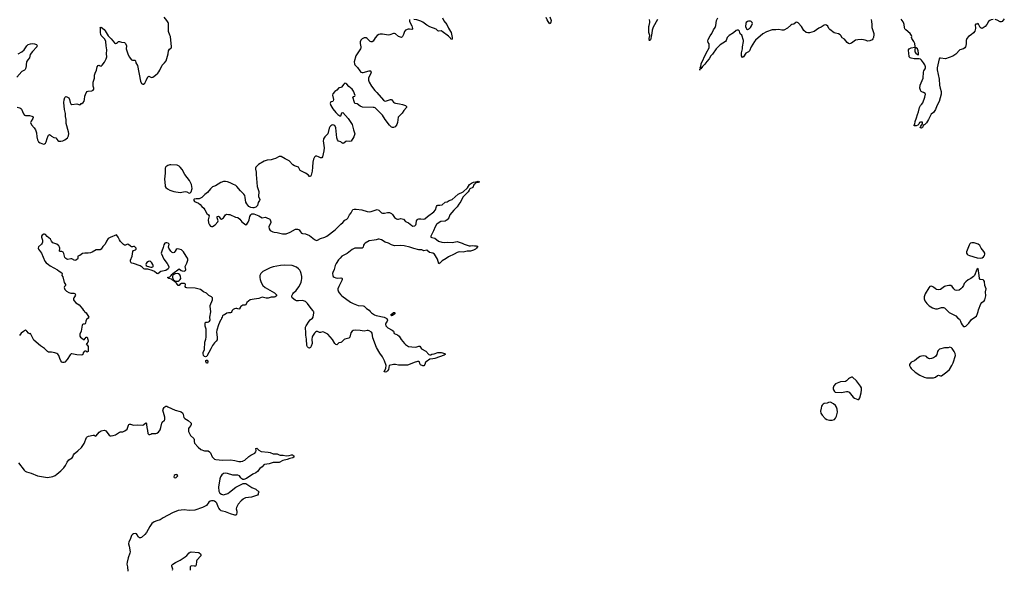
# Model space of a CAD drawing. Header units: inches. Extents: x 1384771 to 1534001, y 461348 to 645899.
# Tile 77 of 105: x 1425578 to 1445050, y 594907 to 605763. Entities that reach past the tile are written whole.
import ezdxf

# ---------------------------------------------------------------- set-up
doc = ezdxf.new("R2010")
doc.units = ezdxf.units.IN
doc.header["$MEASUREMENT"] = 0
for name, color, linetype in [('B4529', 7, 'Continuous'), ('B4539', 7, 'Continuous'), ('B4549', 7, 'Continuous'), ('B4620', 7, 'Continuous'), ('B4630', 7, 'Continuous'), ('B4640', 7, 'Continuous')]:
    doc.layers.add(name, color=color, linetype=linetype)

msp = doc.modelspace()

# ---------------------------------------------------------------- linework, layer by layer
at = {"layer": 'B4529', "color": 6, "elevation": 700}
for points in [[(1426858, 600000), (1426865, 599990), (1426891, 599970), (1426942, 599890), (1426932, 599870), (1426902, 599838), (1426885, 599810), (1426878, 599770), (1426870, 599758), (1426850, 599749), (1426830, 599749), (1426818, 599742), (1426811, 599729), (1426795, 599610), (1426768, 599552), (1426764, 599530), (1426766, 599510), (1426779, 599490), (1426830, 599451), (1426850, 599442), (1426890, 599491), (1426910, 599494), (1426927, 599447), (1426931, 599410), (1426926, 599390), (1426905, 599370), (1426902, 599358), (1426894, 599350), (1426910, 599342), (1426935, 599310), (1426930, 599209), (1426910, 599198), (1426890, 599215), (1426865, 599215), (1426850, 599208), (1426835, 599185), (1426825, 599150), (1426805, 599135), (1426710, 599140), (1426610, 599164), (1426598, 599162), (1426575, 599145), (1426516, 599050), (1426470, 598997), (1426450, 598989), (1426430, 598989), (1426410, 598999), (1426390, 599024), (1426370, 599070), (1426355, 599130), (1426330, 599158), (1426310, 599171), (1426270, 599184), (1426207, 599193), (1426150, 599193), (1426130, 599206), (1426067, 599270), (1425990, 599322), (1425859, 599430), (1425790, 599562), (1425770, 599561), (1425750, 599572), (1425721, 599610), (1425704, 599624), (1425690, 599628), (1425650, 599605), (1425610, 599572), (1425572, 599528)], [(1429770, 600000), (1429760, 599980), (1429750, 599973), (1429710, 599975), (1429676, 599964), (1429630, 599930), (1429611, 599929), (1429590, 599913), (1429585, 599890), (1429570, 599865), (1429561, 599839), (1429550, 599826), (1429510, 599735), (1429475, 599630), (1429470, 599590), (1429485, 599490), (1429480, 599440), (1429465, 599415), (1429430, 599381), (1429389, 599330), (1429359, 599261), (1429280, 599120), (1429270, 599109), (1429250, 599102), (1429230, 599110), (1429212, 599130), (1429207, 599170), (1429209, 599190), (1429231, 599250), (1429241, 599390), (1429261, 599450), (1429268, 599490), (1429266, 599650), (1429262, 599670), (1429244, 599710), (1429243, 599757), (1429253, 599787), (1429269, 599791), (1429290, 599787), (1429310, 599796), (1429333, 599810), (1429343, 599830), (1429341, 599890), (1429356, 599990), (1429355, 600000)], [(1425551, 597011), (1425664, 596864), (1425685, 596845), (1425710, 596833), (1425808, 596808), (1425930, 596754), (1426050, 596730), (1426130, 596723), (1426230, 596740), (1426278, 596762), (1426314, 596786), (1426389, 596851), (1426448, 596912), (1426481, 596959), (1426515, 597025), (1426550, 597066), (1426613, 597110), (1426629, 597130), (1426640, 597170), (1426654, 597186), (1426730, 597245), (1426797, 597310), (1426853, 597390), (1426898, 597510), (1426914, 597526), (1426941, 597539), (1427030, 597559), (1427050, 597555), (1427070, 597539), (1427090, 597540), (1427150, 597617), (1427190, 597639), (1427250, 597656), (1427270, 597651), (1427281, 597641), (1427350, 597556), (1427370, 597546), (1427390, 597544), (1427429, 597551), (1427470, 597563), (1427550, 597614), (1427570, 597619), (1427619, 597621), (1427660, 597640), (1427702, 597678), (1427730, 597752), (1427736, 597764), (1427750, 597775), (1427770, 597773), (1427830, 597752), (1427910, 597762), (1428010, 597755), (1428033, 597767), (1428070, 597798), (1428083, 597783), (1428088, 597768), (1428094, 597710), (1428108, 597650), (1428110, 597587), (1428130, 597571), (1428150, 597571), (1428170, 597576), (1428190, 597591), (1428267, 597587), (1428290, 597594), (1428322, 597618), (1428356, 597664), (1428372, 597708), (1428390, 597795), (1428398, 597810), (1428444, 597850), (1428450, 597863), (1428451, 597911), (1428409, 598051), (1428412, 598070), (1428435, 598105), (1428450, 598118), (1428470, 598126), (1428490, 598127), (1428510, 598119), (1428650, 598050), (1428750, 598024), (1428770, 598016), (1428796, 597996), (1428808, 597970), (1428815, 597930), (1428826, 597906), (1428846, 597886), (1428910, 597848), (1428968, 597790), (1428970, 597770), (1428961, 597750), (1428928, 597710), (1428918, 597690), (1428918, 597630), (1428933, 597590), (1428957, 597550), (1429022, 597490), (1429028, 597470), (1429025, 597430), (1429038, 597398), (1429110, 597317), (1429161, 597270), (1429230, 597248), (1429270, 597250), (1429305, 597245), (1429330, 597230), (1429349, 597209), (1429385, 597130), (1429410, 597099), (1429430, 597085), (1429457, 597077), (1429590, 597061), (1429747, 597067), (1429830, 597059), (1429910, 597039), (1429950, 597038), (1429990, 597044), (1430000, 597048)], [(1430000, 596681), (1429990, 596682), (1429973, 596693), (1429951, 596711), (1429922, 596750), (1429890, 596766), (1429790, 596764), (1429690, 596799), (1429650, 596803), (1429610, 596797), (1429575, 596770), (1429546, 596730), (1429534, 596694), (1429509, 596529), (1429515, 596450), (1429538, 596410), (1429568, 596388), (1429610, 596380), (1429630, 596382), (1429693, 596407), (1429727, 596430), (1429850, 596532), (1429970, 596591), (1430000, 596599)], [(1430000, 596294), (1429959, 596261), (1429897, 596190), (1429864, 596130), (1429861, 596101), (1429874, 596054), (1429875, 596030), (1429866, 595990), (1429850, 595977), (1429830, 595976), (1429750, 596003), (1429650, 596045), (1429590, 596054), (1429564, 596064), (1429542, 596082), (1429517, 596117), (1429503, 596143), (1429476, 596210), (1429458, 596230), (1429430, 596251), (1429410, 596259), (1429370, 596260), (1429348, 596252), (1429320, 596230), (1429270, 596167), (1429195, 596125), (1429043, 596077), (1428930, 596068), (1428830, 596081), (1428710, 596066), (1428598, 596022), (1428415, 595925), (1428356, 595884), (1428290, 595867), (1428236, 595844), (1428189, 595811), (1428150, 595752), (1428086, 595634), (1428050, 595592), (1427990, 595537), (1427970, 595525), (1427950, 595525), (1427930, 595544), (1427904, 595590), (1427890, 595607), (1427870, 595614), (1427830, 595610), (1427807, 595593), (1427789, 595571), (1427765, 595495), (1427734, 595446), (1427731, 595410), (1427743, 595363), (1427760, 595250), (1427757, 595223), (1427724, 595136), (1427703, 595050), (1427699, 595010), (1427710, 594954), (1427714, 594870)], [(1428601, 594890), (1428606, 594910), (1428589, 594970), (1428589, 594990), (1428605, 595010), (1428656, 595044), (1428753, 595087), (1428849, 595150), (1428882, 595178), (1428930, 595231), (1428950, 595247), (1428967, 595253), (1429119, 595239), (1429151, 595210), (1429162, 595190), (1429162, 595170), (1429084, 595090), (1429076, 595070), (1429071, 594990), (1429063, 594977), (1429052, 594970), (1429030, 594966), (1428970, 594973), (1428950, 594955), (1428947, 594930), (1428951, 594890)]]:
    msp.add_lwpolyline(points, dxfattribs=at)
for points in [[(1429290, 598978), (1429270, 598979), (1429259, 599010), (1429261, 599030), (1429270, 599041), (1429290, 599036), (1429294, 599030), (1429297, 599010)], [(1428670, 596777), (1428650, 596775), (1428630, 596758), (1428625, 596730), (1428630, 596722), (1428650, 596716), (1428670, 596723), (1428686, 596730), (1428704, 596750), (1428693, 596770)]]:
    msp.add_lwpolyline(points, close=True, dxfattribs=at)
at = {"layer": 'B4539', "color": 6, "elevation": 700}
for points in [[(1432512, 600000), (1432536, 599976), (1432595, 599935), (1432630, 599921), (1432786, 599886), (1432839, 599859), (1432852, 599830), (1432846, 599810), (1432817, 599770), (1432809, 599750), (1432819, 599719), (1432856, 599676), (1432947, 599630), (1432970, 599610), (1432986, 599566), (1433050, 599537), (1433084, 599510), (1433125, 599445), (1433185, 599365), (1433205, 599345), (1433270, 599310), (1433330, 599300), (1433410, 599296), (1433430, 599300), (1433470, 599316), (1433490, 599315), (1433523, 599263), (1433613, 599213), (1433670, 599151), (1433690, 599140), (1433710, 599144), (1433730, 599154), (1433777, 599163), (1433850, 599191), (1433870, 599192), (1433910, 599188), (1433983, 599170), (1433992, 599150), (1433990, 599147), (1433970, 599136), (1433791, 599070), (1433750, 599061), (1433690, 599058), (1433614, 599006), (1433605, 598995), (1433590, 598955), (1433570, 598928), (1433550, 598924), (1433506, 598946), (1433490, 598970), (1433482, 599002), (1433470, 599011), (1433446, 599010), (1433376, 598990), (1433303, 598957), (1433250, 598940), (1433070, 598936), (1433010, 598951), (1432973, 598953), (1432882, 598930), (1432881, 598890), (1432870, 598854), (1432850, 598824), (1432830, 598807), (1432810, 598799), (1432790, 598804), (1432787, 598810), (1432818, 598882), (1432824, 598930), (1432790, 599023), (1432750, 599102), (1432698, 599178), (1432635, 599290), (1432562, 599482), (1432550, 599572), (1432536, 599590), (1432490, 599615), (1432470, 599621), (1432450, 599621), (1432390, 599611), (1432310, 599626), (1432210, 599628), (1432170, 599621), (1432150, 599609), (1432125, 599575), (1432105, 599490), (1432090, 599470), (1432010, 599452), (1431995, 599445), (1431944, 599396), (1431930, 599388), (1431890, 599383), (1431850, 599343), (1431830, 599346), (1431810, 599367), (1431767, 599447), (1431670, 599553), (1431590, 599594), (1431570, 599595), (1431530, 599585), (1431510, 599587), (1431470, 599605), (1431450, 599602), (1431430, 599591), (1431409, 599571), (1431368, 599510), (1431360, 599490), (1431355, 599450), (1431362, 599370), (1431344, 599316), (1431330, 599290), (1431318, 599282), (1431310, 599278), (1431290, 599282), (1431270, 599301), (1431258, 599330), (1431251, 599450), (1431235, 599530), (1431237, 599590), (1431228, 599670), (1431230, 599690), (1431242, 599718), (1431303, 599810), (1431325, 599835), (1431370, 599870), (1431382, 599890), (1431395, 599970), (1431392, 599990), (1431387, 600000)], [(1430000, 597048), (1430030, 597060), (1430107, 597133), (1430150, 597163), (1430230, 597198), (1430251, 597230), (1430255, 597255), (1430250, 597292), (1430270, 597299), (1430310, 597260), (1430353, 597233), (1430490, 597222), (1430531, 597211), (1430590, 597185), (1430670, 597190), (1430710, 597166), (1430730, 597160), (1430790, 597160), (1430850, 597150), (1430905, 597155), (1430950, 597168), (1430970, 597165), (1430993, 597150), (1431007, 597130), (1430981, 597110), (1430923, 597097), (1430870, 597076), (1430783, 597057), (1430710, 597013), (1430650, 597019), (1430590, 597014), (1430510, 596993), (1430420, 596980), (1430404, 596970), (1430371, 596930), (1430325, 596895), (1430279, 596841), (1430248, 596812), (1430190, 596786), (1430060, 596700), (1430010, 596681), (1430000, 596681)], [(1430000, 596599), (1430010, 596602), (1430050, 596599), (1430070, 596591), (1430170, 596524), (1430245, 596490), (1430314, 596430), (1430292, 596408), (1430292, 596392), (1430282, 596370), (1430162, 596330), (1430043, 596317), (1430003, 596297), (1430000, 596294)]]:
    msp.add_lwpolyline(points, dxfattribs=at)
msp.add_lwpolyline([(1432930, 599914), (1432921, 599921), (1432919, 599930), (1432970, 599979), (1432990, 599978), (1432995, 599970), (1432996, 599950), (1432950, 599922)], close=True, dxfattribs=at)
at = {"layer": 'B4549', "color": 6, "elevation": 800}
msp.add_lwpolyline([(1443940, 600000), (1443962, 599982), (1444090, 599911), (1444130, 599865), (1444166, 599846), (1444186, 599810), (1444196, 599770), (1444218, 599738), (1444246, 599706), (1444270, 599705), (1444290, 599711), (1444310, 599726), (1444350, 599766), (1444401, 599839), (1444445, 599875), (1444502, 599910), (1444522, 599958), (1444532, 600000)], dxfattribs=at)
for points in [[(1443970, 599294), (1443943, 599283), (1443870, 599284), (1443768, 599252), (1443741, 599230), (1443731, 599210), (1443715, 599150), (1443686, 599110), (1443650, 599085), (1443612, 599070), (1443570, 599066), (1443550, 599073), (1443530, 599084), (1443508, 599108), (1443490, 599118), (1443450, 599121), (1443410, 599117), (1443389, 599111), (1443351, 599090), (1443273, 599027), (1443210, 598995), (1443185, 598970), (1443178, 598950), (1443178, 598930), (1443197, 598890), (1443211, 598870), (1443290, 598801), (1443381, 598741), (1443462, 598702), (1443510, 598688), (1443570, 598688), (1443650, 598691), (1443690, 598705), (1443730, 598736), (1443750, 598743), (1443790, 598731), (1443810, 598731), (1443916, 598804), (1443966, 598854), (1444013, 598930), (1444038, 598982), (1444082, 599130), (1444078, 599170), (1444058, 599210), (1444018, 599270), (1444003, 599283)], [(1442030, 598703), (1441990, 598683), (1441971, 598670), (1441931, 598629), (1441910, 598619), (1441810, 598608), (1441711, 598569), (1441678, 598530), (1441666, 598494), (1441666, 598470), (1441671, 598450), (1441690, 598422), (1441706, 598406), (1441830, 598399), (1441930, 598421), (1441950, 598421), (1441970, 598414), (1441983, 598403), (1442062, 598310), (1442090, 598288), (1442150, 598259), (1442170, 598261), (1442190, 598291), (1442217, 598390), (1442227, 598450), (1442223, 598490), (1442206, 598526), (1442129, 598630), (1442050, 598699)], [(1441610, 598205), (1441570, 598199), (1441549, 598189), (1441490, 598183), (1441470, 598169), (1441449, 598151), (1441438, 598130), (1441425, 598090), (1441415, 598030), (1441424, 597990), (1441450, 597950), (1441504, 597884), (1441543, 597863), (1441590, 597853), (1441648, 597852), (1441690, 597866), (1441711, 597889), (1441731, 597929), (1441751, 598010), (1441747, 598070), (1441730, 598109), (1441710, 598139), (1441675, 598175)]]:
    msp.add_lwpolyline(points, close=True, dxfattribs=at)
at = {"layer": 'B4620', "color": 6, "elevation": 700}
for points in [[(1425530, 604037), (1425582, 604022), (1425602, 604010), (1425615, 603995), (1425650, 603906), (1425670, 603879), (1425690, 603870), (1425709, 603869), (1425770, 603873), (1425820, 603860), (1425840, 603850), (1425844, 603830), (1425837, 603810), (1425802, 603758), (1425794, 603730), (1425810, 603686), (1425865, 603625), (1425889, 603590), (1425910, 603530), (1425915, 603450), (1425933, 603393), (1425953, 603353), (1425984, 603330), (1426050, 603307), (1426070, 603310), (1426090, 603323), (1426104, 603350), (1426122, 603418), (1426144, 603470), (1426150, 603482), (1426170, 603493), (1426190, 603485), (1426210, 603463), (1426250, 603434), (1426290, 603427), (1426330, 603378), (1426350, 603366), (1426390, 603364), (1426434, 603370), (1426470, 603390), (1426520, 603430), (1426545, 603470), (1426548, 603512), (1426543, 603550), (1426497, 603710), (1426496, 603790), (1426487, 603850), (1426486, 603910), (1426462, 603990), (1426454, 604130), (1426459, 604181), (1426470, 604224), (1426490, 604244), (1426510, 604242), (1426550, 604217), (1426566, 604186), (1426573, 604130), (1426590, 604099), (1426610, 604085), (1426710, 604101), (1426770, 604083), (1426782, 604090), (1426794, 604106), (1426810, 604111), (1426830, 604126), (1426850, 604151), (1426861, 604190), (1426866, 604250), (1426890, 604321), (1426910, 604345), (1426930, 604352), (1427005, 604355), (1427029, 604370), (1427045, 604390), (1427047, 604410), (1427033, 604453), (1427029, 604530), (1427054, 604610), (1427060, 604670), (1427069, 604710), (1427094, 604766), (1427112, 604830), (1427130, 604860), (1427150, 604864), (1427170, 604849), (1427190, 604845), (1427210, 604864), (1427257, 604923), (1427288, 604990), (1427298, 605030), (1427294, 605090), (1427301, 605170), (1427288, 605250), (1427283, 605330), (1427259, 605379), (1427190, 605449), (1427181, 605470), (1427176, 605510), (1427176, 605596), (1427170, 605612), (1427190, 605616), (1427250, 605570), (1427270, 605546), (1427330, 605443), (1427386, 605386), (1427450, 605304), (1427470, 605295), (1427490, 605299), (1427510, 605311), (1427530, 605331), (1427550, 605334), (1427590, 605317), (1427650, 605310), (1427670, 605294), (1427689, 605250), (1427684, 605190), (1427688, 605170), (1427706, 605130), (1427716, 605090), (1427743, 605030), (1427792, 604972), (1427810, 604963), (1427850, 604967), (1427863, 604963), (1427870, 604951), (1427877, 604910), (1427910, 604856), (1427968, 604548), (1427990, 604500), (1428010, 604488), (1428024, 604490), (1428050, 604507), (1428080, 604560), (1428110, 604637), (1428130, 604650), (1428170, 604628), (1428190, 604624), (1428210, 604630), (1428265, 604670), (1428310, 604710), (1428330, 604735), (1428352, 604768), (1428395, 604865), (1428441, 604910), (1428472, 604950), (1428517, 605090), (1428522, 605150), (1428541, 605179), (1428570, 605198), (1428580, 605210), (1428581, 605230), (1428557, 605430), (1428550, 605456), (1428518, 605530), (1428518, 605690), (1428512, 605710), (1428490, 605745), (1428436, 605816)], [(1425547, 605090), (1425622, 605130), (1425664, 605170), (1425719, 605250), (1425746, 605270), (1425790, 605289), (1425830, 605294), (1425873, 605287), (1425912, 605272), (1425926, 605250), (1425919, 605230), (1425828, 605132), (1425786, 605074), (1425774, 605010), (1425737, 604970), (1425715, 604930), (1425704, 604870), (1425706, 604850), (1425690, 604790), (1425683, 604777), (1425673, 604767), (1425623, 604737), (1425518, 604630)], [(1430000, 602327), (1429943, 602383), (1429873, 602470), (1429850, 602489), (1429790, 602515), (1429742, 602542), (1429690, 602560), (1429650, 602569), (1429610, 602566), (1429554, 602546), (1429450, 602481), (1429390, 602461), (1429350, 602425), (1429292, 602348), (1429238, 602310), (1429181, 602250), (1429130, 602222), (1429070, 602225), (1429030, 602216), (1429023, 602210), (1429019, 602190), (1429035, 602170), (1429117, 602137), (1429150, 602110), (1429178, 602070), (1429218, 602038), (1429242, 602010), (1429278, 601938), (1429314, 601910), (1429323, 601890), (1429305, 601810), (1429312, 601752), (1429330, 601711), (1429350, 601687), (1429370, 601675), (1429390, 601675), (1429444, 601710), (1429498, 601770), (1429502, 601790), (1429484, 601850), (1429485, 601875), (1429510, 601879), (1429522, 601870), (1429548, 601828), (1429570, 601826), (1429610, 601852), (1429650, 601910), (1429670, 601919), (1429710, 601917), (1429732, 601912), (1429843, 601863), (1429890, 601854), (1429930, 601823), (1429970, 601769), (1430000, 601748)], [(1429355, 600000), (1429342, 600098), (1429345, 600115), (1429391, 600230), (1429390, 600269), (1429370, 600290), (1429317, 600317), (1429270, 600363), (1429210, 600390), (1429153, 600433), (1429050, 600459), (1428885, 600465), (1428861, 600470), (1428853, 600490), (1428855, 600530), (1428850, 600548), (1428835, 600555), (1428781, 600550), (1428748, 600532), (1428730, 600512), (1428710, 600512), (1428676, 600556), (1428657, 600577), (1428635, 600590), (1428638, 600598), (1428630, 600597), (1428625, 600605), (1428610, 600609), (1428601, 600621), (1428577, 600637), (1428526, 600650), (1428498, 600670), (1428550, 600687), (1428573, 600707), (1428587, 600730), (1428609, 600751), (1428730, 600843), (1428770, 600810), (1428790, 600802), (1428830, 600796), (1428855, 600810), (1428861, 600830), (1428848, 600890), (1428885, 600955), (1428902, 601010), (1428904, 601030), (1428899, 601050), (1428873, 601093), (1428816, 601176), (1428777, 601217), (1428733, 601233), (1428690, 601236), (1428670, 601222), (1428650, 601188), (1428630, 601166), (1428610, 601159), (1428590, 601165), (1428568, 601188), (1428528, 601250), (1428523, 601270), (1428535, 601330), (1428516, 601350), (1428490, 601358), (1428470, 601358), (1428450, 601350), (1428430, 601317), (1428417, 601263), (1428386, 601190), (1428377, 601150), (1428427, 601030), (1428492, 600950), (1428525, 600890), (1428528, 600870), (1428515, 600845), (1428470, 600812), (1428370, 600787), (1428310, 600746), (1428290, 600749), (1428243, 600790), (1428199, 600810), (1428110, 600837), (1428050, 600837), (1428030, 600845), (1427997, 600877), (1427959, 600899), (1427830, 600945), (1427794, 600954), (1427782, 600962), (1427770, 600989), (1427772, 601010), (1427800, 601090), (1427818, 601182), (1427830, 601202), (1427870, 601214), (1427882, 601230), (1427881, 601250), (1427870, 601266), (1427850, 601281), (1427830, 601282), (1427810, 601275), (1427790, 601275), (1427767, 601287), (1427730, 601321), (1427710, 601326), (1427670, 601307), (1427650, 601307), (1427630, 601320), (1427570, 601379), (1427550, 601412), (1427525, 601470), (1427490, 601513), (1427370, 601464), (1427330, 601439), (1427297, 601390), (1427268, 601332), (1427219, 601281), (1427190, 601229), (1427170, 601219), (1427110, 601220), (1427090, 601214), (1427010, 601169), (1426981, 601159), (1426930, 601153), (1426868, 601152), (1426817, 601143), (1426770, 601104), (1426730, 601091), (1426726, 601070), (1426728, 601050), (1426720, 601030), (1426690, 601010), (1426670, 601007), (1426610, 601039), (1426590, 601042), (1426530, 601029), (1426510, 601032), (1426490, 601044), (1426470, 601069), (1426450, 601144), (1426435, 601170), (1426410, 601181), (1426381, 601181), (1426368, 601188), (1426372, 601250), (1426367, 601270), (1426350, 601296), (1426310, 601328), (1426290, 601337), (1426250, 601346), (1426230, 601358), (1426208, 601388), (1426190, 601431), (1426121, 601481), (1426090, 601517), (1426070, 601528), (1426053, 601527), (1426024, 601510), (1426011, 601490), (1426010, 601470), (1426029, 601410), (1426027, 601370), (1426020, 601350), (1426007, 601330), (1425950, 601276), (1425942, 601250), (1425948, 601228), (1426008, 601150), (1426073, 600993), (1426101, 600961), (1426148, 600930), (1426178, 600898), (1426324, 600824), (1426356, 600796), (1426410, 600762), (1426418, 600750), (1426412, 600710), (1426430, 600685), (1426460, 600570), (1426485, 600530), (1426483, 600510), (1426465, 600490), (1426459, 600470), (1426470, 600435), (1426501, 600401), (1426550, 600373), (1426590, 600360), (1426650, 600363), (1426670, 600356), (1426683, 600330), (1426675, 600310), (1426648, 600272), (1426642, 600250), (1426644, 600230), (1426653, 600213), (1426687, 600170), (1426753, 600130), (1426821, 600050), (1426839, 600019), (1426850, 600011), (1426858, 600000)], [(1430000, 600124), (1429990, 600124), (1429950, 600100), (1429933, 600070), (1429930, 600049), (1429910, 600042), (1429870, 600059), (1429850, 600060), (1429827, 600053), (1429801, 600039), (1429780, 600020), (1429770, 600000)]]:
    msp.add_lwpolyline(points, dxfattribs=at)
for points in [[(1428570, 602894), (1428550, 602893), (1428510, 602881), (1428470, 602858), (1428452, 602828), (1428457, 602730), (1428441, 602610), (1428453, 602490), (1428458, 602470), (1428470, 602450), (1428504, 602424), (1428550, 602397), (1428628, 602368), (1428750, 602353), (1428815, 602365), (1428850, 602367), (1428881, 602361), (1428930, 602338), (1428950, 602341), (1428970, 602365), (1428986, 602430), (1428984, 602470), (1428974, 602510), (1428936, 602590), (1428846, 602706), (1428790, 602802), (1428750, 602852), (1428730, 602870), (1428690, 602887)], [(1428150, 600991), (1428122, 600990), (1428093, 600970), (1428078, 600950), (1428071, 600930), (1428080, 600910), (1428097, 600897), (1428170, 600877), (1428190, 600876), (1428210, 600883), (1428215, 600890), (1428217, 600910), (1428210, 600928), (1428190, 600963), (1428170, 600983)], [(1428690, 600747), (1428655, 600745), (1428616, 600724), (1428603, 600697), (1428601, 600670), (1428620, 600620), (1428638, 600610), (1428641, 600601), (1428658, 600598), (1428710, 600600), (1428730, 600609), (1428752, 600628), (1428762, 600650), (1428761, 600690), (1428744, 600724), (1428720, 600740)]]:
    msp.add_lwpolyline(points, close=True, dxfattribs=at)
at = {"layer": 'B4630', "color": 6, "elevation": 700}
for points in [[(1433937, 605797), (1433963, 605743), (1434027, 605670), (1434057, 605597), (1434100, 605530), (1434109, 605510), (1434130, 605410), (1434130, 605378), (1434110, 605375), (1434099, 605399), (1434060, 605440), (1433930, 605533), (1433910, 605540), (1433870, 605536), (1433850, 605543), (1433814, 605574), (1433690, 605624), (1433630, 605655), (1433552, 605712), (1433511, 605731), (1433430, 605758), (1433370, 605770)], [(1436063, 605823), (1436087, 605750), (1436084, 605716), (1436070, 605683), (1436050, 605694), (1436010, 605760), (1435990, 605804)], [(1440000, 605138), (1439990, 605126), (1439950, 605109), (1439940, 605100), (1439891, 605030), (1439870, 605019), (1439855, 605050), (1439852, 605110), (1439873, 605187), (1439875, 605230), (1439895, 605330), (1439895, 605355), (1439856, 605456), (1439825, 605485), (1439816, 605536), (1439796, 605556), (1439770, 605557), (1439747, 605550), (1439696, 605504), (1439606, 605450), (1439569, 605410), (1439560, 605390), (1439551, 605349), (1439537, 605330), (1439430, 605267), (1439352, 605188), (1439279, 605081), (1439245, 605050), (1439214, 604990), (1439164, 604936), (1439130, 604886), (1439082, 604838), (1439050, 604793), (1439042, 604798), (1439031, 604789), (1439029, 604769), (1439029, 604789), (1439039, 604801), (1439038, 604810), (1439047, 604830), (1439058, 604890), (1439156, 605104), (1439211, 605210), (1439215, 605235), (1439210, 605286), (1439195, 605315), (1439187, 605347), (1439193, 605370), (1439234, 605446), (1439268, 605490), (1439298, 605562), (1439331, 605610), (1439343, 605650), (1439359, 605750), (1439383, 605797)], [(1433290, 605770), (1433287, 605753), (1433290, 605730), (1433330, 605642), (1433348, 605590), (1433344, 605576), (1433330, 605568), (1433290, 605577), (1433263, 605577), (1433206, 605554), (1433187, 605530), (1433170, 605469), (1433158, 605442), (1433150, 605429), (1433130, 605414), (1433110, 605416), (1433070, 605431), (1433010, 605482), (1432989, 605491), (1432970, 605490), (1432899, 605461), (1432870, 605457), (1432750, 605478), (1432710, 605477), (1432682, 605470), (1432650, 605450), (1432610, 605404), (1432570, 605340), (1432550, 605324), (1432530, 605323), (1432510, 605332), (1432452, 605392), (1432430, 605405), (1432410, 605408), (1432390, 605403), (1432350, 605382), (1432324, 605356), (1432310, 605324), (1432308, 605290), (1432323, 605230), (1432323, 605210), (1432315, 605190), (1432228, 605050), (1432195, 604930), (1432197, 604890), (1432206, 604870), (1432261, 604821), (1432302, 604750), (1432324, 604730), (1432350, 604721), (1432370, 604722), (1432490, 604755), (1432513, 604753), (1432524, 604744), (1432529, 604730), (1432525, 604710), (1432478, 604610), (1432474, 604590), (1432475, 604570), (1432487, 604530), (1432536, 604450), (1432604, 604364), (1432644, 604324), (1432770, 604176), (1432790, 604161), (1432810, 604157), (1432854, 604166), (1432910, 604189), (1432930, 604189), (1432970, 604136), (1432990, 604121), (1433013, 604113), (1433090, 604104), (1433150, 604090), (1433207, 604067), (1433230, 604050), (1433228, 604030), (1433174, 603970), (1433143, 603917), (1433080, 603860), (1433062, 603838), (1433050, 603730), (1433037, 603690), (1433025, 603670), (1433004, 603650), (1432970, 603635), (1432950, 603631), (1432930, 603638), (1432890, 603680), (1432807, 603790), (1432755, 603875), (1432610, 604020), (1432590, 604029), (1432570, 604032), (1432356, 604036), (1432313, 604053), (1432250, 604098), (1432209, 604110), (1432199, 604130), (1432169, 604230), (1432174, 604246), (1432184, 604244), (1432206, 604254), (1432211, 604269), (1432181, 604350), (1432150, 604389), (1432084, 604444), (1432050, 604490), (1432030, 604504), (1432010, 604508), (1431986, 604490), (1431941, 604430), (1431930, 604424), (1431890, 604415), (1431850, 604373), (1431810, 604344), (1431770, 604300), (1431763, 604270), (1431782, 604190), (1431780, 604160), (1431772, 604148), (1431730, 604139), (1431722, 604130), (1431719, 604110), (1431730, 604070), (1431770, 604004), (1431830, 603930), (1431870, 603892), (1431910, 603864), (1431925, 603865), (1431930, 603862), (1431950, 603922), (1431970, 603930), (1432074, 603814), (1432150, 603690), (1432178, 603590), (1432194, 603550), (1432203, 603510), (1432202, 603490), (1432185, 603450), (1432130, 603367), (1432110, 603355), (1432050, 603363), (1432030, 603356), (1431990, 603323), (1431970, 603318), (1431950, 603329), (1431930, 603349), (1431885, 603365), (1431864, 603390), (1431850, 603430), (1431830, 603630), (1431810, 603670), (1431790, 603681), (1431770, 603686), (1431750, 603682), (1431730, 603669), (1431713, 603647), (1431701, 603619), (1431669, 603511), (1431653, 603487), (1431610, 603447), (1431588, 603412), (1431583, 603397), (1431579, 603370), (1431596, 603230), (1431590, 603170), (1431566, 603054), (1431550, 603033), (1431547, 603033), (1431530, 603034), (1431490, 603057), (1431452, 603068), (1431430, 603066), (1431406, 603050), (1431389, 603010), (1431376, 602950), (1431367, 602853), (1431365, 602770), (1431342, 602690), (1431330, 602669), (1431310, 602669), (1431280, 602700), (1431233, 602733), (1431126, 602786), (1431089, 602849), (1431010, 602878), (1430978, 602898), (1430910, 602978), (1430830, 603012), (1430750, 603059), (1430730, 603062), (1430710, 603059), (1430636, 603024), (1430590, 603009), (1430550, 602998), (1430470, 602989), (1430412, 602970), (1430299, 602901), (1430267, 602873), (1430250, 602850), (1430242, 602830), (1430240, 602810), (1430252, 602752), (1430253, 602707), (1430274, 602470), (1430304, 602370), (1430301, 602270), (1430324, 602210), (1430319, 602190), (1430296, 602150), (1430279, 602090), (1430264, 602070), (1430250, 602061), (1430210, 602050), (1430190, 602050), (1430150, 602056), (1430110, 602072), (1430067, 602127), (1430050, 602158), (1430040, 602250), (1430028, 602290), (1430010, 602317), (1430000, 602327)], [(1438190, 605770), (1438103, 605617), (1438086, 605554), (1438082, 605498), (1438064, 605430), (1438062, 605390), (1438050, 605364), (1438040, 605360), (1438030, 605345), (1438025, 605390), (1438041, 605450), (1438021, 605510), (1438022, 605630), (1438024, 605650), (1438041, 605710), (1438040, 605730), (1438030, 605765)], [(1440000, 605733), (1439990, 605733), (1439970, 605727), (1439945, 605710), (1439937, 605690), (1439934, 605630), (1439950, 605581), (1439970, 605568), (1439990, 605575), (1440000, 605582)], [(1430000, 601748), (1430050, 601713), (1430070, 601723), (1430097, 601763), (1430116, 601810), (1430130, 601878), (1430149, 601910), (1430170, 601926), (1430210, 601930), (1430310, 601892), (1430370, 601851), (1430430, 601860), (1430450, 601857), (1430523, 601823), (1430534, 601810), (1430547, 601770), (1430544, 601750), (1430515, 601705), (1430508, 601670), (1430511, 601631), (1430530, 601601), (1430585, 601570), (1430610, 601564), (1430670, 601561), (1430774, 601534), (1430847, 601533), (1430930, 601564), (1431030, 601623), (1431070, 601626), (1431090, 601621), (1431107, 601610), (1431130, 601570), (1431150, 601547), (1431170, 601540), (1431230, 601533), (1431310, 601498), (1431410, 601420), (1431450, 601403), (1431470, 601406), (1431530, 601441), (1431610, 601468), (1431650, 601487), (1431820, 601610), (1431930, 601727), (1431970, 601756), (1432010, 601805), (1432050, 601824), (1432070, 601842), (1432100, 601910), (1432134, 601946), (1432150, 601990), (1432168, 602012), (1432190, 602021), (1432230, 602022), (1432345, 602005), (1432450, 601973), (1432490, 601969), (1432530, 601974), (1432610, 602004), (1432650, 602012), (1432681, 602001), (1432730, 601950), (1432750, 601941), (1432790, 601942), (1432850, 601954), (1432892, 601952), (1432932, 601932), (1432952, 601912), (1432990, 601854), (1433030, 601829), (1433050, 601821), (1433070, 601820), (1433113, 601833), (1433165, 601825), (1433210, 601778), (1433270, 601752), (1433330, 601697), (1433350, 601686), (1433390, 601690), (1433414, 601710), (1433421, 601730), (1433428, 601792), (1433442, 601818), (1433450, 601826), (1433470, 601832), (1433510, 601830), (1433570, 601820), (1433590, 601829), (1433644, 601876), (1433771, 601970), (1433798, 602010), (1433824, 602076), (1433833, 602090), (1433850, 602098), (1433890, 602098), (1433930, 602109), (1433990, 602156), (1434030, 602164), (1434071, 602189), (1434130, 602210), (1434250, 602314), (1434350, 602365), (1434435, 602445), (1434473, 602507), (1434510, 602533), (1434550, 602552), (1434601, 602559), (1434644, 602576), (1434667, 602570), (1434650, 602548), (1434614, 602546), (1434600, 602540), (1434595, 602530), (1434559, 602501), (1434538, 602450), (1434479, 602421), (1434464, 602396), (1434450, 602363), (1434343, 602257), (1434303, 602170), (1434262, 602118), (1434232, 602068), (1434162, 601998), (1434086, 601910), (1434067, 601850), (1434029, 601810), (1433994, 601786), (1433906, 601774), (1433856, 601744), (1433823, 601717), (1433793, 601670), (1433760, 601590), (1433709, 601490), (1433711, 601470), (1433730, 601461), (1433790, 601447), (1433862, 601390), (1433928, 601368), (1433970, 601362), (1434030, 601366), (1434130, 601363), (1434230, 601380), (1434330, 601346), (1434370, 601327), (1434470, 601295), (1434490, 601294), (1434530, 601302), (1434570, 601293), (1434610, 601296), (1434638, 601290), (1434611, 601250), (1434590, 601233), (1434550, 601212), (1434490, 601190), (1434430, 601188), (1434350, 601169), (1434270, 601175), (1434230, 601166), (1434170, 601129), (1434061, 601079), (1434010, 601044), (1433930, 600998), (1433890, 600952), (1433870, 600941), (1433843, 601030), (1433781, 601130), (1433750, 601150), (1433684, 601164), (1433630, 601208), (1433570, 601195), (1433530, 601216), (1433470, 601214), (1433370, 601241), (1433291, 601271), (1433179, 601299), (1433110, 601303), (1432990, 601295), (1432930, 601315), (1432872, 601352), (1432808, 601368), (1432735, 601415), (1432690, 601428), (1432670, 601427), (1432630, 601413), (1432590, 601410), (1432490, 601393), (1432411, 601350), (1432390, 601331), (1432376, 601310), (1432368, 601270), (1432350, 601253), (1432203, 601250), (1432150, 601222), (1432054, 601146), (1431947, 601093), (1431915, 601050), (1431882, 601018), (1431837, 600950), (1431820, 600910), (1431798, 600830), (1431770, 600770), (1431766, 600750), (1431769, 600709), (1431780, 600690), (1431798, 600678), (1431830, 600665), (1431870, 600659), (1431930, 600663), (1431950, 600658), (1431957, 600650), (1431956, 600630), (1431948, 600610), (1431886, 600494), (1431872, 600450), (1431871, 600430), (1431882, 600390), (1431893, 600370), (1431926, 600330), (1431950, 600308), (1432123, 600183), (1432170, 600155), (1432270, 600116), (1432370, 600111), (1432390, 600104), (1432439, 600059), (1432490, 600023), (1432512, 600000)], [(1431387, 600000), (1431382, 600010), (1431339, 600059), (1431270, 600155), (1431230, 600194), (1431192, 600212), (1431170, 600216), (1431090, 600207), (1431050, 600210), (1431025, 600225), (1430968, 600270), (1430957, 600290), (1430957, 600310), (1430978, 600350), (1430992, 600370), (1431046, 600414), (1431081, 600459), (1431105, 600495), (1431143, 600577), (1431153, 600610), (1431158, 600650), (1431155, 600690), (1431142, 600750), (1431131, 600790), (1431115, 600815), (1431090, 600843), (1431050, 600872), (1430967, 600907), (1430810, 600913), (1430735, 600905), (1430590, 600882), (1430530, 600864), (1430387, 600790), (1430349, 600751), (1430329, 600710), (1430326, 600670), (1430332, 600630), (1430353, 600570), (1430386, 600510), (1430434, 600470), (1430619, 600370), (1430655, 600330), (1430658, 600310), (1430650, 600299), (1430633, 600287), (1430610, 600280), (1430550, 600283), (1430490, 600261), (1430450, 600264), (1430370, 600281), (1430310, 600259), (1430215, 600245), (1430133, 600227), (1430070, 600180), (1430047, 600133), (1430030, 600125), (1430000, 600124)]]:
    msp.add_lwpolyline(points, dxfattribs=at)
at = {"layer": 'B4640', "color": 6}
for points, elevation in [([(1445050, 605783), (1445010, 605730), (1444990, 605718), (1444970, 605723), (1444910, 605756), (1444870, 605768)], 700), ([(1442420, 605770), (1442422, 605730), (1442432, 605668), (1442429, 605610), (1442470, 605490), (1442472, 605470), (1442460, 605410), (1442450, 605383), (1442434, 605366), (1442390, 605343), (1442350, 605336), (1442297, 605357), (1442232, 605372), (1442150, 605367), (1442110, 605357), (1442030, 605300), (1441990, 605288), (1441970, 605291), (1441945, 605310), (1441890, 605379), (1441842, 605402), (1441819, 605450), (1441806, 605466), (1441770, 605486), (1441710, 605497), (1441686, 605506), (1441600, 605570), (1441583, 605590), (1441558, 605638), (1441536, 605656), (1441510, 605659), (1441490, 605654), (1441430, 605617), (1441384, 605596), (1441339, 605561), (1441287, 605533), (1441196, 605504), (1441162, 605502), (1441132, 605512), (1441088, 605548), (1441042, 605630), (1440970, 605704), (1440950, 605712), (1440930, 605705), (1440890, 605674), (1440850, 605667), (1440830, 605655), (1440764, 605596), (1440690, 605557), (1440650, 605556), (1440590, 605567), (1440530, 605560), (1440460, 605560), (1440350, 605523), (1440274, 605486), (1440130, 605362), (1440107, 605333), (1440046, 605230), (1440010, 605149), (1440000, 605138)], 700), ([(1440000, 605582), (1440010, 605589), (1440030, 605609), (1440050, 605639), (1440070, 605690), (1440066, 605710), (1440046, 605726), (1440030, 605731), (1440000, 605733)], 700), ([(1444830, 605770), (1444790, 605762), (1444763, 605750), (1444739, 605730), (1444704, 605670), (1444669, 605631), (1444610, 605592), (1444590, 605594), (1444570, 605610), (1444530, 605691), (1444510, 605674), (1444490, 605677), (1444476, 605670), (1444479, 605590), (1444466, 605534), (1444439, 605501), (1444395, 605465), (1444341, 605430), (1444307, 605393), (1444294, 605350), (1444296, 605290), (1444291, 605250), (1444285, 605230), (1444271, 605209), (1444240, 605190), (1444170, 605170), (1444090, 605082), (1444030, 605043), (1443890, 604990), (1443790, 605006), (1443770, 605002), (1443759, 604990), (1443751, 604930), (1443723, 604810), (1443721, 604770), (1443765, 604590), (1443770, 604470), (1443782, 604410), (1443804, 604344), (1443803, 604290), (1443759, 604150), (1443716, 604064), (1443691, 603990), (1443650, 603932), (1443605, 603895), (1443588, 603872), (1443550, 603791), (1443510, 603726), (1443470, 603687), (1443456, 603684), (1443447, 603673), (1443442, 603650), (1443430, 603633), (1443410, 603618), (1443389, 603630), (1443401, 603659), (1443433, 603707), (1443430, 603738), (1443390, 603738), (1443374, 603730), (1443360, 603700), (1443342, 603678), (1443308, 603668), (1443270, 603666), (1443269, 603689), (1443278, 603702), (1443289, 603750), (1443316, 603824), (1443330, 603890), (1443355, 603945), (1443371, 604030), (1443390, 604070), (1443413, 604090), (1443437, 604123), (1443475, 604230), (1443492, 604290), (1443485, 604305), (1443450, 604324), (1443430, 604329), (1443407, 604347), (1443390, 604370), (1443380, 604410), (1443386, 604470), (1443444, 604610), (1443449, 604730), (1443457, 604750), (1443484, 604790), (1443490, 604810), (1443490, 604830), (1443476, 604870), (1443450, 604913), (1443410, 604965), (1443390, 604982), (1443368, 604988), (1443270, 604991), (1443210, 605002), (1443186, 605010), (1443166, 605030), (1443162, 605110), (1443152, 605150), (1443152, 605170), (1443170, 605190), (1443210, 605210), (1443279, 605221), (1443285, 605235), (1443280, 605290), (1443260, 605330), (1443218, 605390), (1443215, 605410), (1443218, 605430), (1443214, 605450), (1443203, 605470), (1443186, 605490), (1443101, 605561), (1443083, 605583), (1443075, 605610), (1443071, 605670), (1443065, 605690), (1443050, 605721), (1443013, 605773)], 700), ([(1444532, 600000), (1444538, 600030), (1444587, 600150), (1444605, 600175), (1444650, 600211), (1444663, 600230), (1444685, 600310), (1444681, 600390), (1444688, 600450), (1444668, 600510), (1444655, 600590), (1444647, 600610), (1444630, 600624), (1444574, 600634), (1444561, 600650), (1444556, 600710), (1444530, 600846), (1444505, 600830), (1444458, 600710), (1444444, 600690), (1444391, 600650), (1444338, 600622), (1444290, 600584), (1444259, 600550), (1444242, 600510), (1444215, 600470), (1444190, 600444), (1444157, 600423), (1444110, 600412), (1444079, 600419), (1444050, 600444), (1444019, 600490), (1443990, 600512), (1443950, 600514), (1443890, 600497), (1443870, 600490), (1443790, 600434), (1443750, 600425), (1443710, 600434), (1443687, 600447), (1443650, 600482), (1443610, 600502), (1443576, 600490), (1443555, 600465), (1443485, 600350), (1443463, 600290), (1443465, 600250), (1443478, 600210), (1443516, 600156), (1443567, 600110), (1443630, 600073), (1443690, 600053), (1443730, 600053), (1443810, 600079), (1443850, 600078), (1443870, 600071), (1443918, 600018), (1443940, 600000)], 800)]:
    msp.add_lwpolyline(points, dxfattribs=dict(at, elevation=elevation))
for points, elevation in [([(1443291, 605209), (1443282, 605178), (1443280, 605130), (1443301, 605101), (1443330, 605078), (1443350, 605070), (1443356, 605104), (1443347, 605150), (1443330, 605187), (1443310, 605205)], 700), ([(1444410, 601358), (1444384, 601350), (1444367, 601333), (1444356, 601310), (1444305, 601175), (1444303, 601150), (1444314, 601130), (1444330, 601117), (1444362, 601102), (1444510, 601061), (1444570, 601054), (1444610, 601061), (1444638, 601082), (1444656, 601104), (1444665, 601130), (1444664, 601150), (1444647, 601187), (1444592, 601250), (1444563, 601303), (1444530, 601326), (1444453, 601353)], 800)]:
    msp.add_lwpolyline(points, close=True, dxfattribs=dict(at, elevation=elevation))

doc.saveas('drawing.dxf')
